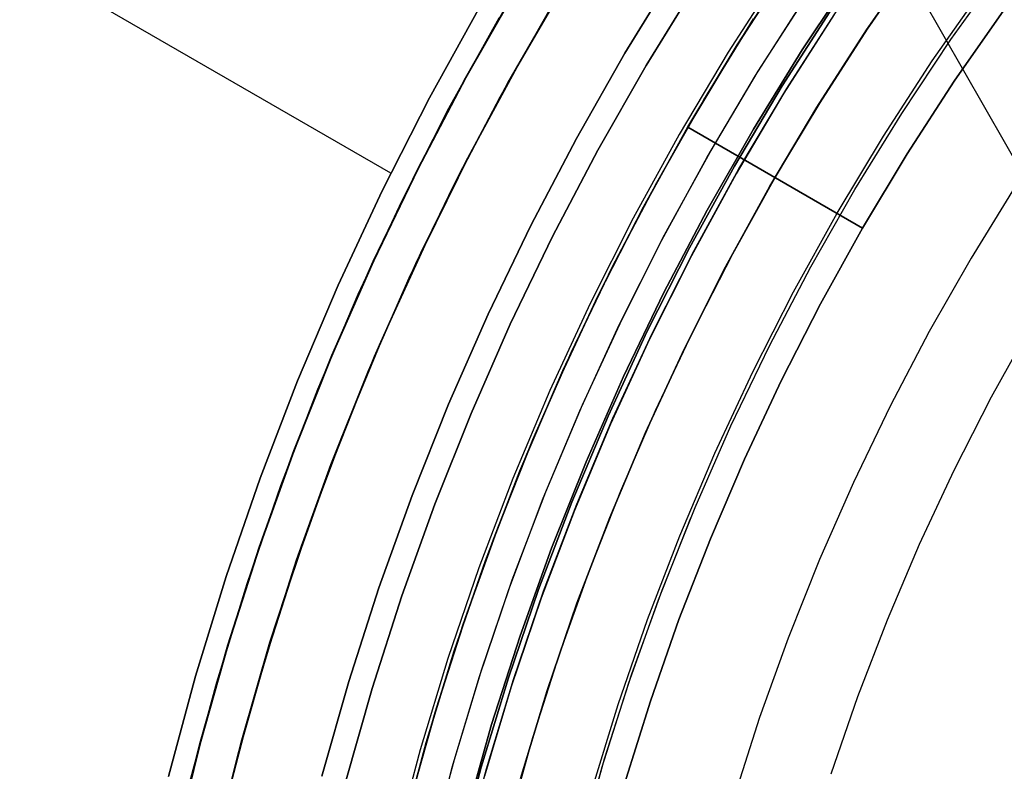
# Model space of a CAD drawing. Header units: millimetres. Extents: x -267 to 897, y -4167 to -3150.
# Tile 49 of 177: x 237 to 261, y -3498 to -3479. Entities that reach past the tile are written whole.
import ezdxf

# ---------------------------------------------------------------- set-up
doc = ezdxf.new("R2010")
doc.units = ezdxf.units.MM
doc.layers.add('1', color=7, linetype='Continuous')

msp = doc.modelspace()

# ---------------------------------------------------------------- linework, layer by layer
at = {"layer": '1', "color": 29, "true_color": 0x4d342b}
for p, q in [((268.662, -3495.123, 54.462), (254.657, -3470.609, 54.462)), ((245.984, -3483.316, 85.657), (236.622, -3477.911, 85.657)), ((258.009, -3479.685, 83.109), (259.264, -3477.874, 83.109)), ((254.722, -3480.078, 62.462), (256.037, -3478.052, 62.462)), ((256.037, -3478.052, 62.462), (254.722, -3480.078, 62.462)), ((254.722, -3480.078, 71.512), (256.037, -3478.052, 71.512)), ((255.907, -3478.246, 80.562), (254.659, -3480.179, 80.562)), ((254.659, -3480.179, 80.562), (255.907, -3478.246, 80.562)), ((255.907, -3478.246, 79.568), (254.659, -3480.179, 79.568)), ((254.659, -3480.179, 80.065), (255.907, -3478.246, 80.065)), ((254.659, -3480.179, 79.568), (255.907, -3478.246, 79.568)), ((259.644, -3480.483, 96.062), (260.942, -3478.628, 96.062)), ((259.644, -3480.483, 96.062), (260.942, -3478.628, 96.062)), ((246.961, -3481.417, 85.657), (248.234, -3479.12, 85.657)), ((248.234, -3479.12, 85.657), (246.961, -3481.417, 85.657)), ((260.199, -3480.993, 85.657), (261.448, -3479.2, 85.657)), ((261.448, -3479.2, 85.657), (260.199, -3480.993, 85.657)), ((247.451, -3481.677, 66.264), (248.715, -3479.398, 66.264)), ((247.451, -3481.677, 66.264), (248.715, -3479.398, 66.264)), ((248.715, -3479.398, 54.462), (247.451, -3481.677, 54.462)), ((247.451, -3481.677, 60.363), (248.715, -3479.398, 60.363)), ((247.451, -3481.677, 54.462), (248.715, -3479.398, 54.462)), ((256.814, -3481.536, 83.109), (258.009, -3479.685, 83.109)), ((254.659, -3480.179, 80.562), (253.475, -3482.153, 80.562)), ((253.475, -3482.153, 80.562), (254.659, -3480.179, 80.562)), ((254.659, -3480.179, 79.568), (253.475, -3482.153, 79.568)), ((253.475, -3482.153, 80.065), (254.659, -3480.179, 80.065)), ((253.475, -3482.153, 79.568), (254.659, -3480.179, 79.568)), ((253.478, -3482.148, 62.462), (254.722, -3480.078, 62.462)), ((254.722, -3480.078, 62.462), (253.478, -3482.148, 62.462)), ((253.478, -3482.148, 71.512), (254.722, -3480.078, 71.512)), ((258.411, -3482.382, 96.062), (259.644, -3480.483, 96.062)), ((258.411, -3482.382, 96.062), (259.644, -3480.483, 96.062)), ((259.012, -3482.827, 85.657), (260.199, -3480.993, 85.657)), ((260.199, -3480.993, 85.657), (259.012, -3482.827, 85.657)), ((245.768, -3483.756, 85.657), (246.961, -3481.417, 85.657)), ((246.961, -3481.417, 85.657), (245.768, -3483.756, 85.657)), ((246.267, -3484, 66.264), (247.451, -3481.677, 66.264)), ((246.267, -3484, 66.264), (247.451, -3481.677, 66.264)), ((247.451, -3481.677, 54.462), (246.267, -3484, 54.462)), ((246.267, -3484, 60.363), (247.451, -3481.677, 60.363)), ((246.267, -3484, 54.462), (247.451, -3481.677, 54.462)), ((255.681, -3483.426, 83.109), (256.814, -3481.536, 83.109)), ((252.306, -3484.261, 62.462), (253.478, -3482.148, 62.462)), ((253.478, -3482.148, 62.462), (252.306, -3484.261, 62.462)), ((252.306, -3484.261, 71.512), (253.478, -3482.148, 71.512)), ((253.475, -3482.153, 80.562), (252.358, -3484.163, 80.562)), ((252.358, -3484.163, 80.562), (253.475, -3482.153, 80.562)), ((252.358, -3484.163, 80.065), (253.475, -3482.153, 80.065)), ((253.475, -3482.153, 79.568), (252.359, -3484.164, 79.568)), ((252.359, -3484.164, 79.568), (253.475, -3482.153, 79.568)), ((253.475, -3482.153, 80.562), (257.887, -3484.7, 85.657)), ((257.887, -3484.7, 85.657), (253.475, -3482.153, 80.562)), ((253.475, -3482.153, 79.568), (253.475, -3482.153, 80.562)), ((253.475, -3482.153, 80.562), (253.475, -3482.153, 79.568)), ((253.475, -3482.153, 80.562), (253.475, -3482.153, 79.568)), ((257.245, -3484.323, 96.062), (258.411, -3482.382, 96.062)), ((257.245, -3484.323, 96.062), (258.411, -3482.382, 96.062)), ((257.887, -3484.7, 85.657), (259.012, -3482.827, 85.657)), ((259.012, -3482.827, 85.657), (257.887, -3484.7, 85.657)), ((254.612, -3485.351, 83.109), (255.681, -3483.426, 83.109)), ((244.657, -3486.136, 85.657), (245.768, -3483.756, 85.657)), ((245.768, -3483.756, 85.657), (244.657, -3486.136, 85.657)), ((245.164, -3486.362, 66.264), (246.267, -3484, 66.264)), ((245.164, -3486.362, 66.264), (246.267, -3484, 66.264)), ((246.267, -3484, 54.462), (245.164, -3486.362, 54.462)), ((245.164, -3486.362, 60.363), (246.267, -3484, 60.363)), ((245.164, -3486.362, 54.462), (246.267, -3484, 54.462)), ((252.358, -3484.163, 80.562), (251.308, -3486.21, 80.562)), ((251.308, -3486.21, 80.562), (252.358, -3484.163, 80.562)), ((251.308, -3486.21, 80.065), (252.358, -3484.163, 80.065)), ((252.359, -3484.164, 79.568), (251.309, -3486.21, 79.568)), ((251.309, -3486.21, 79.568), (252.359, -3484.164, 79.568)), ((251.209, -3486.413, 62.462), (252.306, -3484.261, 62.462)), ((252.306, -3484.261, 62.462), (251.209, -3486.413, 62.462)), ((251.209, -3486.413, 71.512), (252.306, -3484.261, 71.512)), ((256.147, -3486.304, 96.062), (257.245, -3484.323, 96.062)), ((256.147, -3486.304, 96.062), (257.245, -3484.323, 96.062)), ((256.828, -3486.609, 85.657), (257.887, -3484.7, 85.657)), ((257.887, -3484.7, 85.657), (256.828, -3486.609, 85.657)), ((253.606, -3487.311, 83.109), (254.612, -3485.351, 83.109)), ((243.629, -3488.552, 85.657), (244.657, -3486.136, 85.657)), ((244.657, -3486.136, 85.657), (243.629, -3488.552, 85.657)), ((244.144, -3488.761, 66.264), (245.164, -3486.362, 66.264)), ((244.144, -3488.761, 66.264), (245.164, -3486.362, 66.264)), ((245.164, -3486.362, 54.462), (244.144, -3488.761, 54.462)), ((244.144, -3488.761, 60.363), (245.164, -3486.362, 60.363)), ((244.144, -3488.761, 54.462), (245.164, -3486.362, 54.462)), ((250.187, -3488.601, 62.462), (251.209, -3486.413, 62.462)), ((251.209, -3486.413, 62.462), (250.187, -3488.601, 62.462)), ((250.187, -3488.601, 71.512), (251.209, -3486.413, 71.512)), ((251.308, -3486.21, 80.562), (250.327, -3488.29, 80.562)), ((250.327, -3488.29, 80.562), (251.308, -3486.21, 80.562)), ((250.327, -3488.29, 80.065), (251.308, -3486.21, 80.065)), ((251.309, -3486.21, 79.568), (250.328, -3488.291, 79.568)), ((250.328, -3488.291, 79.568), (251.309, -3486.21, 79.568)), ((255.118, -3488.321, 96.062), (256.147, -3486.304, 96.062)), ((255.118, -3488.321, 96.062), (256.147, -3486.304, 96.062)), ((255.834, -3488.553, 85.657), (256.828, -3486.609, 85.657)), ((256.828, -3486.609, 85.657), (255.834, -3488.553, 85.657)), ((261.135, -3488.957, 90.562), (262.138, -3487.149, 90.562)), ((261.135, -3488.957, 90.562), (262.138, -3487.149, 90.562)), ((252.665, -3489.302, 83.109), (253.606, -3487.311, 83.109)), ((250.327, -3488.29, 80.562), (249.415, -3490.402, 80.562)), ((249.415, -3490.402, 80.562), (250.327, -3488.29, 80.562)), ((249.415, -3490.402, 80.065), (250.327, -3488.29, 80.065)), ((250.328, -3488.291, 79.568), (249.416, -3490.403, 79.568)), ((249.416, -3490.403, 79.568), (250.328, -3488.291, 79.568)), ((254.16, -3490.373, 96.062), (255.118, -3488.321, 96.062)), ((254.16, -3490.373, 96.062), (255.118, -3488.321, 96.062)), ((242.686, -3491.003, 85.657), (243.629, -3488.552, 85.657)), ((243.629, -3488.552, 85.657), (242.686, -3491.003, 85.657)), ((249.242, -3490.824, 62.462), (250.187, -3488.601, 62.462)), ((250.187, -3488.601, 62.462), (249.242, -3490.824, 62.462)), ((249.242, -3490.824, 71.512), (250.187, -3488.601, 71.512)), ((254.906, -3490.529, 85.657), (255.834, -3488.553, 85.657)), ((255.834, -3488.553, 85.657), (254.906, -3490.529, 85.657)), ((243.208, -3491.193, 66.264), (244.144, -3488.761, 66.264)), ((243.208, -3491.193, 66.264), (244.144, -3488.761, 66.264)), ((244.144, -3488.761, 54.462), (243.208, -3491.193, 54.462)), ((243.208, -3491.193, 60.363), (244.144, -3488.761, 60.363)), ((243.208, -3491.193, 54.462), (244.144, -3488.761, 54.462)), ((260.196, -3490.8, 90.562), (261.135, -3488.957, 90.562)), ((260.196, -3490.8, 90.562), (261.135, -3488.957, 90.562)), ((251.79, -3491.323, 83.109), (252.665, -3489.302, 83.109)), ((253.274, -3492.457, 96.062), (254.16, -3490.373, 96.062)), ((253.274, -3492.457, 96.062), (254.16, -3490.373, 96.062)), ((249.415, -3490.402, 80.562), (248.573, -3492.543, 80.562)), ((248.573, -3492.543, 80.562), (249.415, -3490.402, 80.562)), ((248.573, -3492.543, 80.065), (249.415, -3490.402, 80.065)), ((249.416, -3490.403, 79.568), (248.574, -3492.543, 79.568)), ((248.574, -3492.543, 79.568), (249.416, -3490.403, 79.568)), ((254.046, -3492.536, 85.657), (254.906, -3490.529, 85.657)), ((254.906, -3490.529, 85.657), (254.046, -3492.536, 85.657)), ((248.375, -3493.079, 62.462), (249.242, -3490.824, 62.462)), ((249.242, -3490.824, 62.462), (248.375, -3493.079, 62.462)), ((248.375, -3493.079, 71.512), (249.242, -3490.824, 71.512)), ((259.321, -3492.673, 90.562), (260.196, -3490.8, 90.562)), ((259.321, -3492.673, 90.562), (260.196, -3490.8, 90.562)), ((241.829, -3493.485, 85.657), (242.686, -3491.003, 85.657)), ((242.686, -3491.003, 85.657), (241.829, -3493.485, 85.657)), ((242.357, -3493.657, 66.264), (243.208, -3491.193, 66.264)), ((242.357, -3493.657, 66.264), (243.208, -3491.193, 66.264)), ((243.208, -3491.193, 54.462), (242.357, -3493.657, 54.462)), ((242.357, -3493.657, 60.363), (243.208, -3491.193, 60.363)), ((242.357, -3493.657, 54.462), (243.208, -3491.193, 54.462)), ((250.983, -3493.372, 83.109), (251.79, -3491.323, 83.109)), ((248.573, -3492.543, 80.562), (247.802, -3494.71, 80.562)), ((247.802, -3494.71, 80.562), (248.573, -3492.543, 80.562)), ((247.802, -3494.71, 80.065), (248.573, -3492.543, 80.065)), ((248.574, -3492.543, 79.568), (247.804, -3494.711, 79.568)), ((247.804, -3494.711, 79.568), (248.574, -3492.543, 79.568)), ((252.461, -3494.57, 96.062), (253.274, -3492.457, 96.062)), ((252.461, -3494.57, 96.062), (253.274, -3492.457, 96.062)), ((253.254, -3494.571, 85.657), (254.046, -3492.536, 85.657)), ((254.046, -3492.536, 85.657), (253.254, -3494.571, 85.657)), ((258.512, -3494.577, 90.562), (259.321, -3492.673, 90.562)), ((258.512, -3494.577, 90.562), (259.321, -3492.673, 90.562)), ((247.586, -3495.362, 62.462), (248.375, -3493.079, 62.462)), ((248.375, -3493.079, 62.462), (247.586, -3495.362, 62.462)), ((247.586, -3495.362, 71.512), (248.375, -3493.079, 71.512)), ((241.059, -3495.996, 85.657), (241.829, -3493.485, 85.657)), ((241.829, -3493.485, 85.657), (241.059, -3495.996, 85.657)), ((250.243, -3495.446, 83.109), (250.983, -3493.372, 83.109)), ((241.593, -3496.149, 66.264), (242.357, -3493.657, 66.264)), ((241.593, -3496.149, 66.264), (242.357, -3493.657, 66.264)), ((242.357, -3493.657, 54.462), (241.593, -3496.149, 54.462)), ((241.593, -3496.149, 60.363), (242.357, -3493.657, 60.363)), ((241.593, -3496.149, 54.462), (242.357, -3493.657, 54.462)), ((251.722, -3496.71, 96.062), (252.461, -3494.57, 96.062)), ((251.722, -3496.71, 96.062), (252.461, -3494.57, 96.062)), ((252.532, -3496.632, 85.657), (253.254, -3494.571, 85.657)), ((253.254, -3494.571, 85.657), (252.532, -3496.632, 85.657)), ((257.769, -3496.507, 90.562), (258.512, -3494.577, 90.562)), ((257.769, -3496.507, 90.562), (258.512, -3494.577, 90.562)), ((247.802, -3494.71, 80.562), (247.104, -3496.902, 80.562)), ((247.104, -3496.902, 80.562), (247.802, -3494.71, 80.562)), ((247.104, -3496.902, 80.065), (247.802, -3494.71, 80.065)), ((247.804, -3494.711, 79.568), (247.106, -3496.903, 79.568)), ((247.106, -3496.903, 79.568), (247.804, -3494.711, 79.568)), ((246.878, -3497.671, 62.462), (247.586, -3495.362, 62.462)), ((247.586, -3495.362, 62.462), (246.878, -3497.671, 62.462)), ((246.878, -3497.671, 71.512), (247.586, -3495.362, 71.512)), ((249.571, -3497.544, 83.109), (250.243, -3495.446, 83.109)), ((240.376, -3498.531, 85.657), (241.059, -3495.996, 85.657)), ((241.059, -3495.996, 85.657), (240.376, -3498.531, 85.657)), ((240.915, -3498.666, 66.264), (241.593, -3496.149, 66.264)), ((240.915, -3498.666, 66.264), (241.593, -3496.149, 66.264)), ((241.593, -3496.149, 54.462), (240.915, -3498.666, 54.462)), ((240.915, -3498.666, 60.363), (241.593, -3496.149, 60.363)), ((240.915, -3498.666, 54.462), (241.593, -3496.149, 54.462)), ((257.094, -3498.461, 90.562), (257.769, -3496.507, 90.562)), ((257.094, -3498.461, 90.562), (257.769, -3496.507, 90.562)), ((251.058, -3498.875, 96.062), (251.722, -3496.71, 96.062)), ((251.058, -3498.875, 96.062), (251.722, -3496.71, 96.062)), ((251.88, -3498.716, 85.657), (252.532, -3496.632, 85.657)), ((252.532, -3496.632, 85.657), (251.88, -3498.716, 85.657)), ((247.104, -3496.902, 80.562), (246.479, -3499.116, 80.562)), ((246.479, -3499.116, 80.562), (247.104, -3496.902, 80.562)), ((246.479, -3499.116, 80.065), (247.104, -3496.902, 80.065)), ((247.106, -3496.903, 79.568), (246.48, -3499.116, 79.568)), ((246.48, -3499.116, 79.568), (247.106, -3496.903, 79.568)), ((248.969, -3499.662, 83.109), (249.571, -3497.544, 83.109)), ((246.25, -3500.004, 62.462), (246.878, -3497.671, 62.462)), ((246.878, -3497.671, 62.462), (246.25, -3500.004, 62.462)), ((246.25, -3500.004, 71.512), (246.878, -3497.671, 71.512))]:
    msp.add_line(p, q, dxfattribs=at)
at = {"layer": '1', "color": 250, "true_color": 0x111111}
for p, q in [((257.986, -3479.7, 48.502), (259.309, -3477.793, 48.502)), ((259.309, -3477.793, 48.502), (257.986, -3479.7, 48.502)), ((257.986, -3479.7, 48.502), (259.309, -3477.793, 48.502)), ((260.115, -3479.941, 81.1), (261.423, -3478.114, 81.1)), ((260.115, -3479.941, 81.1), (261.423, -3478.114, 81.1)), ((249.172, -3480.64, 51.002), (250.447, -3478.459, 51.002)), ((249.172, -3480.64, 51.002), (250.447, -3478.459, 51.002)), ((255.797, -3478.237, 51.002), (254.492, -3480.265, 51.002)), ((255.797, -3478.237, 51.002), (254.492, -3480.265, 51.002)), ((256.362, -3480.204, 78.12), (257.663, -3478.248, 78.12)), ((257.663, -3478.248, 76.8), (256.362, -3480.204, 76.8)), ((256.362, -3480.204, 78.12), (257.663, -3478.248, 78.12)), ((256.362, -3480.204, 77.46), (257.663, -3478.248, 77.46)), ((257.663, -3478.248, 76.8), (256.362, -3480.204, 76.8)), ((249.148, -3478.658, 31.002), (247.867, -3480.907, 31.002)), ((247.867, -3480.907, 49.991), (249.148, -3478.658, 49.991)), ((247.867, -3480.907, 40.496), (249.148, -3478.658, 40.496)), ((247.867, -3480.907, 31.002), (249.148, -3478.658, 31.002)), ((247.867, -3480.907, 49.991), (249.148, -3478.658, 49.991)), ((255.183, -3480.854, 50.483), (256.471, -3478.844, 50.483)), ((255.255, -3480.737, 50.483), (256.543, -3478.735, 50.483)), ((250.008, -3479.168, 31.002), (248.744, -3481.387, 31.002)), ((248.744, -3481.387, 31.002), (250.008, -3479.168, 31.002)), ((255.856, -3481.109, 65.792), (257.131, -3479.128, 65.792)), ((257.131, -3479.128, 65.792), (255.856, -3481.109, 65.792)), ((255.856, -3481.109, 65.792), (257.131, -3479.128, 65.792)), ((255.971, -3481.181, 49.019), (257.243, -3479.203, 49.019)), ((255.138, -3479.42, 67.3), (253.879, -3481.462, 67.3)), ((253.879, -3481.462, 76.8), (255.138, -3479.42, 76.8)), ((253.879, -3481.462, 72.05), (255.138, -3479.42, 72.05)), ((253.879, -3481.462, 76.8), (255.138, -3479.42, 76.8)), ((253.879, -3481.462, 67.3), (255.138, -3479.42, 67.3)), ((257.173, -3479.31, 49.019), (255.9, -3481.297, 49.019)), ((256.731, -3481.651, 48.502), (257.986, -3479.7, 48.502)), ((257.986, -3479.7, 48.502), (256.731, -3481.651, 48.502)), ((256.731, -3481.651, 48.502), (257.986, -3479.7, 48.502)), ((258.872, -3481.811, 81.1), (260.115, -3479.941, 81.1)), ((258.872, -3481.811, 81.1), (260.115, -3479.941, 81.1)), ((255.13, -3482.204, 78.12), (256.362, -3480.204, 78.12)), ((256.362, -3480.204, 76.8), (255.13, -3482.204, 76.8)), ((255.13, -3482.204, 78.12), (256.362, -3480.204, 78.12)), ((255.13, -3482.204, 77.46), (256.362, -3480.204, 77.46)), ((256.362, -3480.204, 76.8), (255.13, -3482.204, 76.8)), ((254.492, -3480.265, 51.002), (253.258, -3482.337, 51.002)), ((254.492, -3480.265, 51.002), (253.258, -3482.337, 51.002)), ((247.971, -3482.863, 51.002), (249.172, -3480.64, 51.002)), ((247.971, -3482.863, 51.002), (249.172, -3480.64, 51.002)), ((247.867, -3480.907, 31.002), (246.663, -3483.2, 31.002)), ((246.663, -3483.2, 49.991), (247.867, -3480.907, 49.991)), ((246.663, -3483.2, 40.496), (247.867, -3480.907, 40.496)), ((246.663, -3483.2, 31.002), (247.867, -3480.907, 31.002)), ((246.663, -3483.2, 49.991), (247.867, -3480.907, 49.991)), ((253.966, -3482.909, 50.483), (255.183, -3480.854, 50.483)), ((254.037, -3482.782, 50.483), (255.255, -3480.737, 50.483)), ((254.651, -3483.133, 65.792), (255.856, -3481.109, 65.792)), ((255.856, -3481.109, 65.792), (254.651, -3483.133, 65.792)), ((254.651, -3483.133, 65.792), (255.856, -3481.109, 65.792)), ((254.768, -3483.201, 49.019), (255.971, -3481.181, 49.019)), ((248.744, -3481.387, 31.002), (247.557, -3483.649, 31.002)), ((247.557, -3483.649, 31.002), (248.744, -3481.387, 31.002)), ((255.9, -3481.297, 49.019), (254.698, -3483.326, 49.019)), ((253.879, -3481.462, 67.3), (252.692, -3483.547, 67.3)), ((252.692, -3483.547, 76.8), (253.879, -3481.462, 76.8)), ((252.692, -3483.547, 72.05), (253.879, -3481.462, 72.05)), ((252.692, -3483.547, 76.8), (253.879, -3481.462, 76.8)), ((252.692, -3483.547, 67.3), (253.879, -3481.462, 67.3)), ((255.544, -3483.645, 48.502), (256.731, -3481.651, 48.502)), ((256.731, -3481.651, 48.502), (255.544, -3483.645, 48.502)), ((255.544, -3483.645, 48.502), (256.731, -3481.651, 48.502)), ((257.693, -3483.723, 81.1), (258.872, -3481.811, 81.1)), ((257.693, -3483.723, 81.1), (258.872, -3481.811, 81.1)), ((253.258, -3482.337, 51.002), (252.097, -3484.45, 51.002)), ((253.258, -3482.337, 51.002), (252.097, -3484.45, 51.002)), ((253.967, -3484.245, 78.12), (255.13, -3482.204, 78.12)), ((255.13, -3482.204, 76.8), (253.967, -3484.245, 76.8)), ((253.967, -3484.245, 78.12), (255.13, -3482.204, 78.12)), ((253.967, -3484.245, 77.46), (255.13, -3482.204, 77.46)), ((255.13, -3482.204, 76.8), (253.967, -3484.245, 76.8)), ((246.847, -3485.126, 51.002), (247.971, -3482.863, 51.002)), ((246.847, -3485.126, 51.002), (247.971, -3482.863, 51.002)), ((252.821, -3485.004, 50.483), (253.966, -3482.909, 50.483)), ((252.891, -3484.868, 50.483), (254.037, -3482.782, 50.483)), ((253.516, -3485.198, 65.792), (254.651, -3483.133, 65.792)), ((254.651, -3483.133, 65.792), (253.516, -3485.198, 65.792)), ((253.516, -3485.198, 65.792), (254.651, -3483.133, 65.792)), ((246.663, -3483.2, 31.002), (245.54, -3485.533, 31.002)), ((245.54, -3485.533, 49.991), (246.663, -3483.2, 49.991)), ((245.54, -3485.533, 40.496), (246.663, -3483.2, 40.496)), ((245.54, -3485.533, 31.002), (246.663, -3483.2, 31.002)), ((245.54, -3485.533, 49.991), (246.663, -3483.2, 49.991)), ((254.698, -3483.326, 49.019), (253.567, -3485.395, 49.019)), ((253.636, -3485.261, 49.019), (254.768, -3483.201, 49.019)), ((247.557, -3483.649, 31.002), (246.448, -3485.951, 31.002)), ((246.448, -3485.951, 31.002), (247.557, -3483.649, 31.002)), ((252.692, -3483.547, 67.3), (251.577, -3485.671, 67.3)), ((251.577, -3485.671, 76.8), (252.692, -3483.547, 76.8)), ((251.577, -3485.671, 72.05), (252.692, -3483.547, 72.05)), ((251.577, -3485.671, 76.8), (252.692, -3483.547, 76.8)), ((251.577, -3485.671, 67.3), (252.692, -3483.547, 67.3)), ((254.427, -3485.678, 48.502), (255.544, -3483.645, 48.502)), ((255.544, -3483.645, 48.502), (254.427, -3485.678, 48.502)), ((254.427, -3485.678, 48.502), (255.544, -3483.645, 48.502)), ((256.581, -3485.675, 81.1), (257.693, -3483.723, 81.1)), ((256.581, -3485.675, 81.1), (257.693, -3483.723, 81.1)), ((252.875, -3486.325, 78.12), (253.967, -3484.245, 78.12)), ((253.967, -3484.245, 76.8), (252.875, -3486.325, 76.8)), ((252.875, -3486.325, 78.12), (253.967, -3484.245, 78.12)), ((252.875, -3486.325, 77.46), (253.967, -3484.245, 77.46)), ((253.967, -3484.245, 76.8), (252.875, -3486.325, 76.8)), ((252.097, -3484.45, 51.002), (251.01, -3486.602, 51.002)), ((252.097, -3484.45, 51.002), (251.01, -3486.602, 51.002)), ((251.818, -3486.993, 50.483), (252.891, -3484.868, 50.483)), ((245.801, -3487.426, 51.002), (246.847, -3485.126, 51.002)), ((245.801, -3487.426, 51.002), (246.847, -3485.126, 51.002)), ((251.749, -3487.138, 50.483), (252.821, -3485.004, 50.483)), ((252.454, -3487.301, 65.792), (253.516, -3485.198, 65.792)), ((253.516, -3485.198, 65.792), (252.454, -3487.301, 65.792)), ((252.454, -3487.301, 65.792), (253.516, -3485.198, 65.792)), ((253.567, -3485.395, 49.019), (252.508, -3487.503, 49.019)), ((252.576, -3487.36, 49.019), (253.636, -3485.261, 49.019)), ((245.54, -3485.533, 31.002), (244.498, -3487.903, 31.002)), ((244.498, -3487.903, 49.991), (245.54, -3485.533, 49.991)), ((244.498, -3487.903, 40.496), (245.54, -3485.533, 40.496)), ((244.498, -3487.903, 31.002), (245.54, -3485.533, 31.002)), ((244.498, -3487.903, 49.991), (245.54, -3485.533, 49.991)), ((251.577, -3485.671, 67.3), (250.536, -3487.833, 67.3)), ((250.536, -3487.833, 76.8), (251.577, -3485.671, 76.8)), ((250.536, -3487.833, 72.05), (251.577, -3485.671, 72.05)), ((250.536, -3487.833, 76.8), (251.577, -3485.671, 76.8)), ((250.536, -3487.833, 67.3), (251.577, -3485.671, 67.3)), ((253.381, -3487.749, 48.502), (254.427, -3485.678, 48.502)), ((254.427, -3485.678, 48.502), (253.381, -3487.749, 48.502)), ((253.381, -3487.749, 48.502), (254.427, -3485.678, 48.502)), ((255.537, -3487.664, 81.1), (256.581, -3485.675, 81.1)), ((255.537, -3487.664, 81.1), (256.581, -3485.675, 81.1)), ((246.448, -3485.951, 31.002), (245.42, -3488.289, 31.002)), ((245.42, -3488.289, 31.002), (246.448, -3485.951, 31.002)), ((251.856, -3488.441, 78.12), (252.875, -3486.325, 78.12)), ((252.875, -3486.325, 76.8), (251.856, -3488.441, 76.8)), ((251.856, -3488.441, 78.12), (252.875, -3486.325, 78.12)), ((251.856, -3488.441, 77.46), (252.875, -3486.325, 77.46)), ((252.875, -3486.325, 76.8), (251.856, -3488.441, 76.8)), ((251.01, -3486.602, 51.002), (249.998, -3488.791, 51.002)), ((251.01, -3486.602, 51.002), (249.998, -3488.791, 51.002)), ((250.752, -3489.308, 50.483), (251.749, -3487.138, 50.483)), ((250.819, -3489.154, 50.483), (251.818, -3486.993, 50.483)), ((251.465, -3489.439, 65.792), (252.454, -3487.301, 65.792)), ((252.454, -3487.301, 65.792), (251.465, -3489.439, 65.792)), ((251.465, -3489.439, 65.792), (252.454, -3487.301, 65.792)), ((251.589, -3489.494, 49.019), (252.576, -3487.36, 49.019)), ((244.835, -3489.76, 51.002), (245.801, -3487.426, 51.002)), ((244.835, -3489.76, 51.002), (245.801, -3487.426, 51.002)), ((252.508, -3487.503, 49.019), (251.524, -3489.646, 49.019)), ((244.498, -3487.903, 31.002), (243.538, -3490.307, 31.002)), ((243.538, -3490.307, 49.991), (244.498, -3487.903, 49.991)), ((243.538, -3490.307, 40.496), (244.498, -3487.903, 40.496)), ((243.538, -3490.307, 31.002), (244.498, -3487.903, 31.002)), ((243.538, -3490.307, 49.991), (244.498, -3487.903, 49.991)), ((250.536, -3487.833, 67.3), (249.57, -3490.029, 67.3)), ((249.57, -3490.029, 76.8), (250.536, -3487.833, 76.8)), ((249.57, -3490.029, 72.05), (250.536, -3487.833, 72.05)), ((249.57, -3490.029, 76.8), (250.536, -3487.833, 76.8)), ((249.57, -3490.029, 67.3), (250.536, -3487.833, 67.3)), ((252.407, -3489.855, 48.502), (253.381, -3487.749, 48.502)), ((253.381, -3487.749, 48.502), (252.407, -3489.855, 48.502)), ((252.407, -3489.855, 48.502), (253.381, -3487.749, 48.502)), ((254.563, -3489.687, 81.1), (255.537, -3487.664, 81.1)), ((254.563, -3489.687, 81.1), (255.537, -3487.664, 81.1)), ((245.42, -3488.289, 31.002), (244.473, -3490.662, 31.002)), ((244.473, -3490.662, 31.002), (245.42, -3488.289, 31.002)), ((244.418, -3490.84, 51.002), (245.308, -3488.588, 51.002)), ((250.911, -3490.591, 78.12), (251.856, -3488.441, 78.12)), ((251.856, -3488.441, 76.8), (250.911, -3490.591, 76.8)), ((250.911, -3490.591, 78.12), (251.856, -3488.441, 78.12)), ((250.911, -3490.591, 77.46), (251.856, -3488.441, 77.46)), ((251.856, -3488.441, 76.8), (250.911, -3490.591, 76.8)), ((249.998, -3488.791, 51.002), (249.062, -3491.013, 51.002)), ((249.998, -3488.791, 51.002), (249.062, -3491.013, 51.002)), ((249.831, -3491.511, 50.483), (250.752, -3489.308, 50.483)), ((249.895, -3491.347, 50.483), (250.819, -3489.154, 50.483)), ((250.551, -3491.61, 65.792), (251.465, -3489.439, 65.792)), ((251.465, -3489.439, 65.792), (250.551, -3491.61, 65.792)), ((250.551, -3491.61, 65.792), (251.465, -3489.439, 65.792)), ((250.677, -3491.661, 49.019), (251.589, -3489.494, 49.019)), ((243.948, -3492.125, 51.002), (244.835, -3489.76, 51.002)), ((243.948, -3492.125, 51.002), (244.835, -3489.76, 51.002)), ((251.524, -3489.646, 49.019), (250.614, -3491.823, 49.019)), ((251.506, -3491.993, 48.502), (252.407, -3489.855, 48.502)), ((252.407, -3489.855, 48.502), (251.506, -3491.993, 48.502)), ((251.506, -3491.993, 48.502), (252.407, -3489.855, 48.502)), ((253.659, -3491.744, 81.1), (254.563, -3489.687, 81.1)), ((253.659, -3491.744, 81.1), (254.563, -3489.687, 81.1)), ((249.57, -3490.029, 67.3), (248.68, -3492.257, 67.3)), ((248.68, -3492.257, 76.8), (249.57, -3490.029, 76.8)), ((248.68, -3492.257, 72.05), (249.57, -3490.029, 72.05)), ((248.68, -3492.257, 76.8), (249.57, -3490.029, 76.8)), ((248.68, -3492.257, 67.3), (249.57, -3490.029, 67.3)), ((243.538, -3490.307, 31.002), (242.662, -3492.744, 31.002)), ((242.662, -3492.744, 49.991), (243.538, -3490.307, 49.991)), ((242.662, -3492.744, 40.496), (243.538, -3490.307, 40.496)), ((242.662, -3492.744, 31.002), (243.538, -3490.307, 31.002)), ((242.662, -3492.744, 49.991), (243.538, -3490.307, 49.991)), ((250.04, -3492.773, 78.12), (250.911, -3490.591, 78.12)), ((250.911, -3490.591, 76.8), (250.04, -3492.773, 76.8)), ((250.04, -3492.773, 78.12), (250.911, -3490.591, 78.12)), ((250.04, -3492.773, 77.46), (250.911, -3490.591, 77.46)), ((250.911, -3490.591, 76.8), (250.04, -3492.773, 76.8)), ((243.602, -3493.12, 51.002), (244.418, -3490.84, 51.002)), ((244.473, -3490.662, 31.002), (243.609, -3493.066, 31.002)), ((243.609, -3493.066, 31.002), (244.473, -3490.662, 31.002)), ((249.062, -3491.013, 51.002), (248.204, -3493.267, 51.002)), ((249.062, -3491.013, 51.002), (248.204, -3493.267, 51.002)), ((249.048, -3493.572, 50.483), (249.895, -3491.347, 50.483)), ((248.987, -3493.745, 50.483), (249.831, -3491.511, 50.483)), ((249.713, -3493.812, 65.792), (250.551, -3491.61, 65.792)), ((250.551, -3491.61, 65.792), (249.713, -3493.812, 65.792)), ((249.713, -3493.812, 65.792), (250.551, -3491.61, 65.792)), ((250.614, -3491.823, 49.019), (249.781, -3494.029, 49.019)), ((249.84, -3493.858, 49.019), (250.677, -3491.661, 49.019)), ((252.826, -3493.83, 81.1), (253.659, -3491.744, 81.1)), ((252.826, -3493.83, 81.1), (253.659, -3491.744, 81.1)), ((243.143, -3494.52, 51.002), (243.948, -3492.125, 51.002)), ((243.143, -3494.52, 51.002), (243.948, -3492.125, 51.002)), ((250.681, -3494.161, 48.502), (251.506, -3491.993, 48.502)), ((251.506, -3491.993, 48.502), (250.681, -3494.161, 48.502)), ((250.681, -3494.161, 48.502), (251.506, -3491.993, 48.502)), ((252.735, -3494.07, 81.1), (253.551, -3492.003, 81.1)), ((248.68, -3492.257, 67.3), (247.869, -3494.515, 67.3)), ((247.869, -3494.515, 76.8), (248.68, -3492.257, 76.8)), ((247.869, -3494.515, 72.05), (248.68, -3492.257, 72.05)), ((247.869, -3494.515, 76.8), (248.68, -3492.257, 76.8)), ((247.869, -3494.515, 67.3), (248.68, -3492.257, 67.3)), ((242.662, -3492.744, 31.002), (241.87, -3495.209, 31.002)), ((241.87, -3495.209, 49.991), (242.662, -3492.744, 49.991)), ((241.87, -3495.209, 40.496), (242.662, -3492.744, 40.496)), ((241.87, -3495.209, 31.002), (242.662, -3492.744, 31.002)), ((241.87, -3495.209, 49.991), (242.662, -3492.744, 49.991)), ((249.245, -3494.983, 78.12), (250.04, -3492.773, 78.12)), ((250.04, -3492.773, 76.8), (249.245, -3494.983, 76.8)), ((249.245, -3494.983, 78.12), (250.04, -3492.773, 78.12)), ((249.245, -3494.983, 77.46), (250.04, -3492.773, 77.46)), ((250.04, -3492.773, 76.8), (249.245, -3494.983, 76.8)), ((243.609, -3493.066, 31.002), (242.828, -3495.498, 31.002)), ((242.828, -3495.498, 31.002), (243.609, -3493.066, 31.002)), ((242.862, -3495.425, 51.002), (243.602, -3493.12, 51.002)), ((248.204, -3493.267, 51.002), (247.424, -3495.549, 51.002)), ((248.204, -3493.267, 51.002), (247.424, -3495.549, 51.002)), ((248.279, -3495.824, 50.483), (249.048, -3493.572, 50.483)), ((248.222, -3496.007, 50.483), (248.987, -3493.745, 50.483)), ((248.951, -3496.041, 65.792), (249.713, -3493.812, 65.792)), ((249.713, -3493.812, 65.792), (248.951, -3496.041, 65.792)), ((248.951, -3496.041, 65.792), (249.713, -3493.812, 65.792)), ((249.08, -3496.083, 49.019), (249.84, -3493.858, 49.019)), ((252.066, -3495.943, 81.1), (252.826, -3493.83, 81.1)), ((252.066, -3495.943, 81.1), (252.826, -3493.83, 81.1)), ((249.781, -3494.029, 49.019), (249.024, -3496.263, 49.019)), ((251.991, -3496.163, 81.1), (252.735, -3494.07, 81.1)), ((249.931, -3496.357, 48.502), (250.681, -3494.161, 48.502)), ((250.681, -3494.161, 48.502), (249.931, -3496.357, 48.502)), ((249.931, -3496.357, 48.502), (250.681, -3494.161, 48.502)), ((242.42, -3496.941, 51.002), (243.143, -3494.52, 51.002)), ((242.42, -3496.941, 51.002), (243.143, -3494.52, 51.002)), ((247.869, -3494.515, 67.3), (247.135, -3496.799, 67.3)), ((247.135, -3496.799, 76.8), (247.869, -3494.515, 76.8)), ((247.135, -3496.799, 72.05), (247.869, -3494.515, 72.05)), ((247.135, -3496.799, 76.8), (247.869, -3494.515, 76.8)), ((247.135, -3496.799, 67.3), (247.869, -3494.515, 67.3)), ((248.527, -3497.22, 78.12), (249.245, -3494.983, 78.12)), ((249.245, -3494.983, 76.8), (248.527, -3497.22, 76.8)), ((248.527, -3497.22, 78.12), (249.245, -3494.983, 78.12)), ((248.527, -3497.22, 77.46), (249.245, -3494.983, 77.46)), ((249.245, -3494.983, 76.8), (248.527, -3497.22, 76.8)), ((241.87, -3495.209, 31.002), (241.164, -3497.7, 31.002)), ((241.164, -3497.7, 49.991), (241.87, -3495.209, 49.991)), ((241.164, -3497.7, 40.496), (241.87, -3495.209, 40.496)), ((241.164, -3497.7, 31.002), (241.87, -3495.209, 31.002)), ((241.164, -3497.7, 49.991), (241.87, -3495.209, 49.991)), ((242.828, -3495.498, 31.002), (242.131, -3497.956, 31.002)), ((242.131, -3497.956, 31.002), (242.828, -3495.498, 31.002)), ((242.197, -3497.753, 51.002), (242.862, -3495.425, 51.002)), ((247.424, -3495.549, 51.002), (246.724, -3497.857, 51.002)), ((247.424, -3495.549, 51.002), (246.724, -3497.857, 51.002)), ((247.588, -3498.102, 50.483), (248.279, -3495.824, 50.483)), ((247.535, -3498.294, 50.483), (248.222, -3496.007, 50.483)), ((248.267, -3498.296, 65.792), (248.951, -3496.041, 65.792)), ((248.951, -3496.041, 65.792), (248.267, -3498.296, 65.792)), ((248.267, -3498.296, 65.792), (248.951, -3496.041, 65.792)), ((248.398, -3498.333, 49.019), (249.08, -3496.083, 49.019)), ((251.379, -3498.082, 81.1), (252.066, -3495.943, 81.1)), ((251.379, -3498.082, 81.1), (252.066, -3495.943, 81.1)), ((249.024, -3496.263, 49.019), (248.346, -3498.522, 49.019)), ((251.319, -3498.281, 81.1), (251.991, -3496.163, 81.1)), ((249.257, -3498.577, 48.502), (249.931, -3496.357, 48.502)), ((249.931, -3496.357, 48.502), (249.257, -3498.577, 48.502)), ((249.257, -3498.577, 48.502), (249.931, -3496.357, 48.502)), ((247.135, -3496.799, 67.3), (246.481, -3499.108, 67.3)), ((246.481, -3499.108, 76.8), (247.135, -3496.799, 76.8)), ((246.481, -3499.108, 72.05), (247.135, -3496.799, 72.05)), ((246.481, -3499.108, 76.8), (247.135, -3496.799, 76.8)), ((246.481, -3499.108, 67.3), (247.135, -3496.799, 67.3)), ((241.78, -3499.385, 51.002), (242.42, -3496.941, 51.002)), ((241.78, -3499.385, 51.002), (242.42, -3496.941, 51.002)), ((247.886, -3499.48, 78.12), (248.527, -3497.22, 78.12)), ((248.527, -3497.22, 76.8), (247.886, -3499.48, 76.8)), ((247.886, -3499.48, 78.12), (248.527, -3497.22, 78.12)), ((247.886, -3499.48, 77.46), (248.527, -3497.22, 77.46)), ((248.527, -3497.22, 76.8), (247.886, -3499.48, 76.8)), ((241.164, -3497.7, 31.002), (240.545, -3500.214, 31.002)), ((240.545, -3500.214, 49.991), (241.164, -3497.7, 49.991)), ((240.545, -3500.214, 40.496), (241.164, -3497.7, 40.496)), ((240.545, -3500.214, 31.002), (241.164, -3497.7, 31.002)), ((240.545, -3500.214, 49.991), (241.164, -3497.7, 49.991)), ((241.609, -3500.102, 51.002), (242.197, -3497.753, 51.002)), ((242.131, -3497.956, 31.002), (241.52, -3500.436, 31.002)), ((241.52, -3500.436, 31.002), (242.131, -3497.956, 31.002)), ((246.724, -3497.857, 51.002), (246.105, -3500.187, 51.002)), ((246.724, -3497.857, 51.002), (246.105, -3500.187, 51.002)), ((250.767, -3500.243, 81.1), (251.379, -3498.082, 81.1)), ((250.767, -3500.243, 81.1), (251.379, -3498.082, 81.1)), ((246.929, -3500.604, 50.483), (247.535, -3498.294, 50.483)), ((246.976, -3500.403, 50.483), (247.588, -3498.102, 50.483)), ((247.662, -3500.572, 65.792), (248.267, -3498.296, 65.792)), ((248.267, -3498.296, 65.792), (247.662, -3500.572, 65.792)), ((247.662, -3500.572, 65.792), (248.267, -3498.296, 65.792)), ((247.794, -3500.605, 49.019), (248.398, -3498.333, 49.019)), ((250.72, -3500.42, 81.1), (251.319, -3498.281, 81.1))]:
    msp.add_line(p, q, dxfattribs=at)
at = {"layer": '1', "color": 7, "true_color": 0xffffff}
for p, q in [((253.193, -3478.174, 16.136), (251.892, -3480.284, 16.136)), ((251.892, -3480.284, 16.136), (253.193, -3478.174, 16.136)), ((249.157, -3478.663, 30.316), (247.875, -3480.912, 30.316)), ((249.157, -3478.663, 29.475), (247.875, -3480.912, 29.475)), ((247.875, -3480.912, 30.316), (249.157, -3478.663, 30.316)), ((247.875, -3480.912, 29.895), (249.157, -3478.663, 29.895)), ((247.875, -3480.912, 29.475), (249.157, -3478.663, 29.475)), ((249.077, -3480.79, 31.002), (250.359, -3478.587, 31.002)), ((249.077, -3480.79, 31.002), (250.359, -3478.587, 31.002)), ((252.422, -3480.599, 31.002), (253.712, -3478.506, 31.002)), ((253.712, -3478.506, 31.002), (252.422, -3480.599, 31.002)), ((248.939, -3481.033, 31.002), (250.219, -3478.815, 31.002)), ((251.892, -3480.284, 16.136), (250.665, -3482.438, 16.136)), ((250.665, -3482.438, 16.136), (251.892, -3480.284, 16.136)), ((251.206, -3482.734, 31.002), (252.422, -3480.599, 31.002)), ((252.422, -3480.599, 31.002), (251.206, -3482.734, 31.002)), ((247.875, -3480.912, 30.316), (246.672, -3483.204, 30.316)), ((247.875, -3480.912, 29.475), (246.672, -3483.204, 29.475)), ((246.672, -3483.204, 30.316), (247.875, -3480.912, 30.316)), ((246.672, -3483.204, 29.895), (247.875, -3480.912, 29.895)), ((246.672, -3483.204, 29.475), (247.875, -3480.912, 29.475)), ((247.872, -3483.036, 31.002), (249.077, -3480.79, 31.002)), ((247.872, -3483.036, 31.002), (249.077, -3480.79, 31.002)), ((247.737, -3483.293, 31.002), (248.939, -3481.033, 31.002)), ((250.665, -3482.438, 16.136), (249.513, -3484.633, 16.136)), ((249.513, -3484.633, 16.136), (250.665, -3482.438, 16.136)), ((250.064, -3484.91, 31.002), (251.206, -3482.734, 31.002)), ((251.206, -3482.734, 31.002), (250.064, -3484.91, 31.002)), ((246.745, -3485.322, 31.002), (247.872, -3483.036, 31.002)), ((246.745, -3485.322, 31.002), (247.872, -3483.036, 31.002)), ((246.672, -3483.204, 30.316), (245.549, -3485.537, 30.316)), ((246.672, -3483.204, 29.475), (245.549, -3485.537, 29.475)), ((245.549, -3485.537, 30.316), (246.672, -3483.204, 30.316)), ((245.549, -3485.537, 29.895), (246.672, -3483.204, 29.895)), ((245.549, -3485.537, 29.475), (246.672, -3483.204, 29.475)), ((246.614, -3485.593, 31.002), (247.737, -3483.293, 31.002)), ((261.737, -3483.646, 6.376), (260.621, -3485.458, 6.376)), ((261.737, -3483.646, 6.376), (260.621, -3485.458, 6.376)), ((249.513, -3484.633, 16.136), (248.437, -3486.867, 16.136)), ((248.437, -3486.867, 16.136), (249.513, -3484.633, 16.136)), ((248.997, -3487.125, 31.002), (250.064, -3484.91, 31.002)), ((250.064, -3484.91, 31.002), (248.997, -3487.125, 31.002)), ((245.697, -3487.645, 31.002), (246.745, -3485.322, 31.002)), ((245.697, -3487.645, 31.002), (246.745, -3485.322, 31.002)), ((245.549, -3485.537, 30.316), (244.507, -3487.906, 30.316)), ((245.549, -3485.537, 29.475), (244.507, -3487.906, 29.475)), ((244.507, -3487.906, 30.316), (245.549, -3485.537, 30.316)), ((244.507, -3487.906, 29.895), (245.549, -3485.537, 29.895)), ((244.507, -3487.906, 29.475), (245.549, -3485.537, 29.475)), ((245.571, -3487.931, 31.002), (246.614, -3485.593, 31.002)), ((260.621, -3485.458, 6.376), (259.567, -3487.308, 6.376)), ((260.621, -3485.458, 6.376), (259.567, -3487.308, 6.376)), ((248.437, -3486.867, 16.136), (247.439, -3489.136, 16.136)), ((247.439, -3489.136, 16.136), (248.437, -3486.867, 16.136)), ((248.008, -3489.374, 31.002), (248.997, -3487.125, 31.002)), ((248.997, -3487.125, 31.002), (248.008, -3489.374, 31.002)), ((259.567, -3487.308, 6.376), (258.578, -3489.193, 6.376)), ((259.567, -3487.308, 6.376), (258.578, -3489.193, 6.376)), ((244.73, -3490.004, 31.002), (245.697, -3487.645, 31.002)), ((244.73, -3490.004, 31.002), (245.697, -3487.645, 31.002)), ((244.507, -3487.906, 30.316), (243.547, -3490.311, 30.316)), ((244.507, -3487.906, 29.475), (243.547, -3490.311, 29.475)), ((243.547, -3490.311, 30.316), (244.507, -3487.906, 30.316)), ((243.547, -3490.311, 29.895), (244.507, -3487.906, 29.895)), ((243.547, -3490.311, 29.475), (244.507, -3487.906, 29.475)), ((244.61, -3490.304, 31.002), (245.571, -3487.931, 31.002)), ((247.439, -3489.136, 16.136), (246.52, -3491.438, 16.136)), ((246.52, -3491.438, 16.136), (247.439, -3489.136, 16.136)), ((247.097, -3491.657, 31.002), (248.008, -3489.374, 31.002)), ((248.008, -3489.374, 31.002), (247.097, -3491.657, 31.002)), ((258.578, -3489.193, 6.376), (257.654, -3491.111, 6.376)), ((258.578, -3489.193, 6.376), (257.654, -3491.111, 6.376)), ((243.845, -3492.394, 31.002), (244.73, -3490.004, 31.002)), ((243.845, -3492.394, 31.002), (244.73, -3490.004, 31.002)), ((243.547, -3490.311, 30.316), (242.671, -3492.747, 30.316)), ((243.547, -3490.311, 29.475), (242.671, -3492.747, 29.475)), ((242.671, -3492.747, 30.316), (243.547, -3490.311, 30.316)), ((242.671, -3492.747, 29.895), (243.547, -3490.311, 29.895)), ((242.671, -3492.747, 29.475), (243.547, -3490.311, 29.475)), ((243.731, -3492.708, 31.002), (244.61, -3490.304, 31.002)), ((257.654, -3491.111, 6.376), (256.797, -3493.059, 6.376)), ((257.654, -3491.111, 6.376), (256.797, -3493.059, 6.376)), ((246.52, -3491.438, 16.136), (245.681, -3493.771, 16.136)), ((245.681, -3493.771, 16.136), (246.52, -3491.438, 16.136)), ((246.265, -3493.97, 31.002), (247.097, -3491.657, 31.002)), ((247.097, -3491.657, 31.002), (246.265, -3493.97, 31.002)), ((243.042, -3494.813, 31.002), (243.845, -3492.394, 31.002)), ((243.042, -3494.813, 31.002), (243.845, -3492.394, 31.002)), ((242.671, -3492.747, 30.316), (241.88, -3495.211, 30.316)), ((242.671, -3492.747, 29.475), (241.88, -3495.211, 29.475)), ((241.88, -3495.211, 30.316), (242.671, -3492.747, 30.316)), ((241.88, -3495.211, 29.895), (242.671, -3492.747, 29.895)), ((241.88, -3495.211, 29.475), (242.671, -3492.747, 29.475)), ((242.936, -3495.141, 31.002), (243.731, -3492.708, 31.002)), ((256.797, -3493.059, 6.376), (256.008, -3495.036, 6.376)), ((256.797, -3493.059, 6.376), (256.008, -3495.036, 6.376)), ((245.681, -3493.771, 16.136), (244.923, -3496.131, 16.136)), ((244.923, -3496.131, 16.136), (245.681, -3493.771, 16.136)), ((245.514, -3496.31, 31.002), (246.265, -3493.97, 31.002)), ((246.265, -3493.97, 31.002), (245.514, -3496.31, 31.002)), ((242.324, -3497.258, 31.002), (243.042, -3494.813, 31.002)), ((242.324, -3497.258, 31.002), (243.042, -3494.813, 31.002)), ((256.008, -3495.036, 6.376), (255.288, -3497.04, 6.376)), ((256.008, -3495.036, 6.376), (255.288, -3497.04, 6.376)), ((241.88, -3495.211, 30.316), (241.174, -3497.702, 30.316)), ((241.88, -3495.211, 29.475), (241.174, -3497.702, 29.475)), ((241.174, -3497.702, 30.316), (241.88, -3495.211, 30.316)), ((241.174, -3497.702, 29.895), (241.88, -3495.211, 29.895)), ((241.174, -3497.702, 29.475), (241.88, -3495.211, 29.475)), ((242.226, -3497.601, 31.002), (242.936, -3495.141, 31.002)), ((244.923, -3496.131, 16.136), (244.247, -3498.516, 16.136)), ((244.247, -3498.516, 16.136), (244.923, -3496.131, 16.136)), ((244.844, -3498.674, 31.002), (245.514, -3496.31, 31.002)), ((245.514, -3496.31, 31.002), (244.844, -3498.674, 31.002)), ((255.288, -3497.04, 6.376), (254.637, -3499.066, 6.376)), ((255.288, -3497.04, 6.376), (254.637, -3499.066, 6.376)), ((241.689, -3499.727, 31.002), (242.324, -3497.258, 31.002)), ((241.689, -3499.727, 31.002), (242.324, -3497.258, 31.002)), ((241.174, -3497.702, 30.316), (240.554, -3500.216, 30.316)), ((241.174, -3497.702, 29.475), (240.554, -3500.216, 29.475)), ((240.554, -3500.216, 30.316), (241.174, -3497.702, 30.316)), ((240.554, -3500.216, 29.895), (241.174, -3497.702, 29.895)), ((240.554, -3500.216, 29.475), (241.174, -3497.702, 29.475)), ((241.601, -3500.083, 31.002), (242.226, -3497.601, 31.002))]:
    msp.add_line(p, q, dxfattribs=at)

doc.saveas('drawing.dxf')
